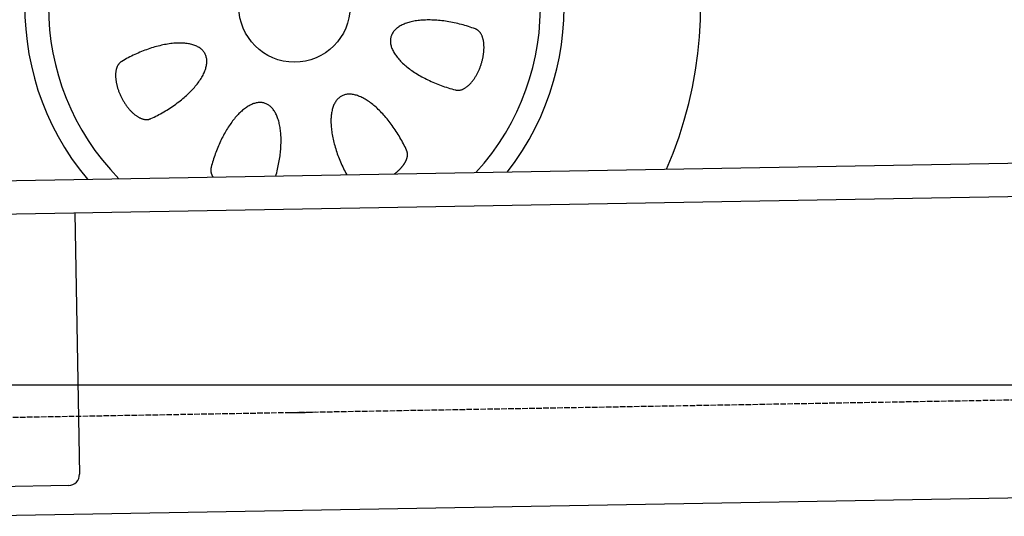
# Model space of a CAD drawing. Extents: x 562 to 7231, y 5317 to 12476.
# Tile 7 of 68: x 1862 to 2744, y 7998 to 8443. Entities that reach past the tile are written whole.
import ezdxf

# ---------------------------------------------------------------- set-up
doc = ezdxf.new("R2010")
doc.units = 0
doc.linetypes.add('GEN3', pattern=[6.25, 5, -1.25])
doc.layers.get('0').update_dxf_attribs({"linetype": 'CONTINUOUS'})
for name, color, linetype in [('3', 6, 'GEN3'), ('5', 3, 'CONTINUOUS'), ('CAR', 10, 'CONTINUOUS')]:
    doc.layers.add(name, color=color, linetype=linetype)

msp = doc.modelspace()

# ---------------------------------------------------------------- linework, layer by layer
for p, q in [((1732.775, 8297.073), (4392.087, 8343.491)), ((4387.611, 8313.408), (1732.775, 8267.068)), ((1911.989, 8270.196), (1916.072, 8036.232)), ((4146.361, 8039.156), (1812.775, 7998.423)), ((1906.248, 8026.059), (1782.775, 8023.904))]:
    msp.add_line(p, q)
msp.add_arc((1906.074, 8036.057), 10, 271, 1)
at = {"layer": '3'}
msp.add_line((1175.278, 8075.309), (6230.443, 8163.547), dxfattribs=at)
at = {"layer": '5'}
msp.add_line((6272.775, 8115.902), (872.775, 8115.902), dxfattribs=at)
at = {"layer": 'CAR'}
for points in [[(2270.61, 8435.17, 0), (2269.07, 8435.73, 0), (2267.52, 8436.27, 0), (2265.97, 8436.79, 0), (2264.4, 8437.3, 0), (2262.83, 8437.78, 0), (2261.25, 8438.25, 0), (2259.67, 8438.7, 0), (2258.08, 8439.13, 0), (2256.49, 8439.54, 0), (2254.9, 8439.92, 0), (2253.31, 8440.29, 0), (2251.73, 8440.64, 0), (2250.14, 8440.96, 0), (2248.56, 8441.26, 0), (2246.98, 8441.55, 0), (2245.41, 8441.8, 0), (2243.84, 8442.04, 0), (2242.29, 8442.26, 0), (2240.74, 8442.45, 0), (2239.2, 8442.62, 0), (2237.67, 8442.77, 0), (2236.15, 8442.9, 0), (2234.65, 8443, 0), (2233.16, 8443.08, 0), (2231.69, 8443.14, 0), (2230.23, 8443.17, 0), (2228.79, 8443.18, 0), (2227.37, 8443.17, 0), (2225.96, 8443.14, 0), (2224.58, 8443.08, 0), (2223.22, 8443, 0), (2221.88, 8442.9, 0), (2220.56, 8442.77, 0), (2219.27, 8442.62, 0), (2218, 8442.45, 0), (2216.75, 8442.26, 0), (2215.53, 8442.04, 0), (2214.34, 8441.8, 0), (2213.18, 8441.54, 0), (2212.05, 8441.26, 0), (2210.95, 8440.96, 0), (2209.87, 8440.63, 0), (2208.83, 8440.29, 0), (2207.82, 8439.92, 0), (2206.84, 8439.53, 0), (2205.9, 8439.13, 0), (2204.99, 8438.7, 0), (2204.11, 8438.25, 0), (2203.27, 8437.78, 0), (2202.47, 8437.3, 0), (2201.7, 8436.79, 0), (2200.97, 8436.27, 0), (2200.27, 8435.72, 0), (2199.61, 8435.16, 0), (2198.99, 8434.59, 0), (2198.41, 8433.99, 0), (2197.87, 8433.38, 0), (2197.37, 8432.75, 0), (2196.91, 8432.11, 0), (2196.49, 8431.45, 0), (2196.11, 8430.78, 0), (2195.77, 8430.09, 0), (2195.47, 8429.39, 0), (2195.21, 8428.67, 0), (2194.99, 8427.95, 0), (2194.81, 8427.21, 0), (2194.68, 8426.45, 0), (2194.59, 8425.69, 0), (2194.53, 8424.92, 0), (2194.53, 8424.13, 0), (2194.56, 8423.34, 0), (2194.63, 8422.53, 0), (2194.75, 8421.72, 0), (2194.9, 8420.9, 0), (2195.1, 8420.07, 0), (2195.34, 8419.24, 0), (2195.62, 8418.39, 0), (2195.95, 8417.55, 0), (2196.31, 8416.69, 0), (2196.71, 8415.84, 0), (2197.16, 8414.97, 0), (2197.64, 8414.11, 0), (2198.16, 8413.24, 0), (2198.72, 8412.37, 0), (2199.33, 8411.5, 0), (2199.96, 8410.63, 0), (2200.64, 8409.75, 0), (2201.36, 8408.88, 0), (2202.11, 8408.01, 0), (2202.9, 8407.13, 0), (2203.72, 8406.27, 0), (2204.58, 8405.4, 0), (2205.48, 8404.53, 0), (2206.41, 8403.67, 0), (2207.37, 8402.82, 0), (2208.36, 8401.97, 0), (2209.39, 8401.12, 0), (2210.45, 8400.28, 0), (2211.54, 8399.45, 0), (2212.66, 8398.63, 0), (2213.81, 8397.81, 0), (2214.99, 8397, 0), (2216.19, 8396.2, 0), (2217.42, 8395.41, 0), (2218.68, 8394.63, 0), (2219.96, 8393.86, 0), (2221.27, 8393.1, 0), (2222.6, 8392.35, 0), (2223.95, 8391.61, 0), (2225.33, 8390.89, 0), (2226.72, 8390.18, 0), (2228.14, 8389.49, 0), (2229.57, 8388.8, 0), (2231.02, 8388.14, 0), (2232.48, 8387.48, 0), (2233.97, 8386.85, 0), (2235.46, 8386.23, 0), (2236.97, 8385.62, 0), (2238.5, 8385.03, 0), (2240.03, 8384.46, 0), (2241.58, 8383.91, 0), (2243.13, 8383.37, 0), (2244.69, 8382.86, 0), (2246.26, 8382.36, 0), (2247.84, 8381.88, 0), (2249.42, 8381.42, 0), (2251, 8380.98, 0), (2252.59, 8380.56, 0)], [(2252.59, 8380.56, 0), (2252.94, 8380.45, 0), (2253.29, 8380.36, 0), (2253.65, 8380.29, 0), (2254.02, 8380.23, 0), (2254.39, 8380.19, 0), (2254.76, 8380.17, 0), (2255.14, 8380.16, 0), (2255.52, 8380.17, 0), (2255.91, 8380.2, 0), (2256.3, 8380.24, 0), (2256.69, 8380.3, 0), (2257.08, 8380.38, 0), (2257.48, 8380.47, 0), (2257.88, 8380.58, 0), (2258.28, 8380.71, 0), (2258.69, 8380.85, 0), (2259.1, 8381.01, 0), (2259.5, 8381.18, 0), (2259.91, 8381.37, 0), (2260.32, 8381.58, 0), (2260.73, 8381.8, 0), (2261.15, 8382.04, 0), (2261.56, 8382.29, 0), (2261.97, 8382.56, 0), (2262.38, 8382.85, 0), (2262.79, 8383.15, 0), (2263.2, 8383.46, 0), (2263.61, 8383.79, 0), (2264.02, 8384.14, 0), (2264.43, 8384.49, 0), (2264.83, 8384.87, 0), (2265.24, 8385.25, 0), (2265.64, 8385.65, 0), (2266.04, 8386.06, 0), (2266.43, 8386.49, 0), (2266.82, 8386.93, 0), (2267.21, 8387.38, 0), (2267.6, 8387.84, 0), (2267.98, 8388.32, 0), (2268.36, 8388.81, 0), (2268.74, 8389.31, 0), (2269.11, 8389.82, 0), (2269.47, 8390.34, 0), (2269.83, 8390.87, 0), (2270.19, 8391.41, 0), (2270.54, 8391.96, 0), (2270.89, 8392.52, 0), (2271.23, 8393.1, 0), (2271.56, 8393.68, 0), (2271.89, 8394.26, 0), (2272.21, 8394.86, 0), (2272.53, 8395.46, 0), (2272.84, 8396.08, 0), (2273.14, 8396.69, 0), (2273.44, 8397.32, 0), (2273.73, 8397.95, 0), (2274.01, 8398.59, 0), (2274.28, 8399.23, 0), (2274.55, 8399.88, 0), (2274.8, 8400.53, 0), (2275.05, 8401.19, 0), (2275.3, 8401.85, 0), (2275.53, 8402.52, 0), (2275.76, 8403.19, 0), (2275.97, 8403.86, 0), (2276.18, 8404.53, 0), (2276.38, 8405.21, 0), (2276.57, 8405.89, 0), (2276.75, 8406.57, 0), (2276.93, 8407.25, 0), (2277.09, 8407.92, 0), (2277.24, 8408.6, 0), (2277.39, 8409.28, 0), (2277.52, 8409.96, 0), (2277.65, 8410.64, 0), (2277.76, 8411.32, 0), (2277.87, 8411.99, 0), (2277.97, 8412.66, 0), (2278.05, 8413.33, 0), (2278.13, 8413.99, 0), (2278.19, 8414.65, 0), (2278.25, 8415.31, 0), (2278.3, 8415.96, 0), (2278.33, 8416.61, 0), (2278.36, 8417.25, 0), (2278.38, 8417.89, 0), (2278.38, 8418.52, 0), (2278.38, 8419.14, 0), (2278.36, 8419.76, 0), (2278.34, 8420.37, 0), (2278.31, 8420.98, 0), (2278.26, 8421.57, 0), (2278.21, 8422.16, 0), (2278.14, 8422.73, 0), (2278.07, 8423.3, 0), (2277.98, 8423.86, 0), (2277.89, 8424.41, 0), (2277.79, 8424.95, 0), (2277.67, 8425.48, 0), (2277.55, 8426, 0), (2277.42, 8426.51, 0), (2277.27, 8427.01, 0), (2277.12, 8427.49, 0), (2276.96, 8427.97, 0), (2276.79, 8428.43, 0), (2276.61, 8428.88, 0), (2276.42, 8429.31, 0), (2276.22, 8429.74, 0), (2276.02, 8430.15, 0), (2275.8, 8430.55, 0), (2275.58, 8430.93, 0), (2275.35, 8431.3, 0), (2275.11, 8431.65, 0), (2274.86, 8431.99, 0), (2274.6, 8432.32, 0), (2274.34, 8432.63, 0), (2274.06, 8432.93, 0), (2273.78, 8433.21, 0), (2273.5, 8433.48, 0), (2273.2, 8433.73, 0), (2272.9, 8433.96, 0), (2272.59, 8434.18, 0), (2272.28, 8434.39, 0), (2271.96, 8434.58, 0), (2271.63, 8434.75, 0), (2271.3, 8434.9, 0), (2270.96, 8435.04, 0), (2270.61, 8435.17, 0)], [(1979.87, 8354.75, 0), (1981.36, 8355.44, 0), (1982.84, 8356.15, 0), (1984.31, 8356.88, 0), (1985.78, 8357.63, 0), (1987.23, 8358.4, 0), (1988.68, 8359.19, 0), (1990.11, 8359.99, 0), (1991.54, 8360.81, 0), (1992.95, 8361.64, 0), (1994.35, 8362.49, 0), (1995.73, 8363.36, 0), (1997.1, 8364.23, 0), (1998.45, 8365.13, 0), (1999.78, 8366.03, 0), (2001.1, 8366.95, 0), (2002.39, 8367.87, 0), (2003.67, 8368.81, 0), (2004.92, 8369.76, 0), (2006.15, 8370.72, 0), (2007.36, 8371.69, 0), (2008.55, 8372.66, 0), (2009.71, 8373.65, 0), (2010.84, 8374.64, 0), (2011.95, 8375.63, 0), (2013.04, 8376.63, 0), (2014.09, 8377.64, 0), (2015.12, 8378.65, 0), (2016.11, 8379.67, 0), (2017.08, 8380.68, 0), (2018.02, 8381.7, 0), (2018.93, 8382.72, 0), (2019.8, 8383.74, 0), (2020.65, 8384.76, 0), (2021.46, 8385.78, 0), (2022.23, 8386.8, 0), (2022.97, 8387.82, 0), (2023.68, 8388.83, 0), (2024.36, 8389.84, 0), (2024.99, 8390.85, 0), (2025.6, 8391.85, 0), (2026.16, 8392.84, 0), (2026.69, 8393.83, 0), (2027.18, 8394.81, 0), (2027.64, 8395.78, 0), (2028.06, 8396.75, 0), (2028.43, 8397.71, 0), (2028.78, 8398.65, 0), (2029.08, 8399.59, 0), (2029.34, 8400.51, 0), (2029.57, 8401.43, 0), (2029.75, 8402.33, 0), (2029.9, 8403.22, 0), (2030.01, 8404.09, 0), (2030.08, 8404.95, 0), (2030.11, 8405.8, 0), (2030.1, 8406.63, 0), (2030.05, 8407.44, 0), (2029.96, 8408.24, 0), (2029.83, 8409.02, 0), (2029.66, 8409.79, 0), (2029.46, 8410.53, 0), (2029.21, 8411.26, 0), (2028.93, 8411.97, 0), (2028.6, 8412.66, 0), (2028.24, 8413.33, 0), (2027.84, 8413.97, 0), (2027.41, 8414.6, 0), (2026.93, 8415.21, 0), (2026.42, 8415.79, 0), (2025.87, 8416.35, 0), (2025.29, 8416.89, 0), (2024.67, 8417.41, 0), (2024.01, 8417.9, 0), (2023.32, 8418.37, 0), (2022.59, 8418.81, 0), (2021.83, 8419.24, 0), (2021.04, 8419.63, 0), (2020.21, 8420, 0), (2019.35, 8420.35, 0), (2018.46, 8420.67, 0), (2017.54, 8420.97, 0), (2016.59, 8421.24, 0), (2015.6, 8421.48, 0), (2014.59, 8421.7, 0), (2013.55, 8421.89, 0), (2012.48, 8422.06, 0), (2011.38, 8422.19, 0), (2010.26, 8422.31, 0), (2009.11, 8422.39, 0), (2007.94, 8422.45, 0), (2006.74, 8422.48, 0), (2005.52, 8422.49, 0), (2004.27, 8422.46, 0), (2003.01, 8422.42, 0), (2001.72, 8422.34, 0), (2000.42, 8422.24, 0), (1999.09, 8422.11, 0), (1997.75, 8421.95, 0), (1996.39, 8421.77, 0), (1995.02, 8421.56, 0), (1993.63, 8421.33, 0), (1992.22, 8421.07, 0), (1990.8, 8420.78, 0), (1989.37, 8420.47, 0), (1987.93, 8420.13, 0), (1986.48, 8419.77, 0), (1985.02, 8419.39, 0), (1983.55, 8418.97, 0), (1982.07, 8418.54, 0), (1980.59, 8418.08, 0), (1979.1, 8417.59, 0), (1977.61, 8417.08, 0), (1976.11, 8416.55, 0), (1974.62, 8416, 0), (1973.12, 8415.42, 0), (1971.62, 8414.83, 0), (1970.12, 8414.21, 0), (1968.63, 8413.57, 0), (1967.13, 8412.91, 0), (1965.65, 8412.22, 0), (1964.16, 8411.52, 0), (1962.69, 8410.8, 0), (1961.22, 8410.06, 0), (1959.75, 8409.31, 0), (1958.3, 8408.53, 0), (1956.86, 8407.74, 0), (1955.43, 8406.93, 0), (1954.01, 8406.11, 0)], [(1954.01, 8406.11, 0), (1953.69, 8405.93, 0), (1953.37, 8405.75, 0), (1953.06, 8405.54, 0), (1952.77, 8405.33, 0), (1952.48, 8405.09, 0), (1952.2, 8404.85, 0), (1951.92, 8404.58, 0), (1951.66, 8404.31, 0), (1951.41, 8404.01, 0), (1951.16, 8403.71, 0), (1950.93, 8403.39, 0), (1950.7, 8403.05, 0), (1950.49, 8402.71, 0), (1950.28, 8402.35, 0), (1950.08, 8401.97, 0), (1949.9, 8401.59, 0), (1949.72, 8401.19, 0), (1949.56, 8400.77, 0), (1949.4, 8400.35, 0), (1949.26, 8399.91, 0), (1949.13, 8399.47, 0), (1949, 8399.01, 0), (1948.89, 8398.54, 0), (1948.79, 8398.05, 0), (1948.7, 8397.56, 0), (1948.62, 8397.06, 0), (1948.55, 8396.55, 0), (1948.5, 8396.02, 0), (1948.45, 8395.49, 0), (1948.42, 8394.95, 0), (1948.39, 8394.4, 0), (1948.38, 8393.84, 0), (1948.38, 8393.28, 0), (1948.39, 8392.7, 0), (1948.41, 8392.12, 0), (1948.44, 8391.54, 0), (1948.49, 8390.94, 0), (1948.54, 8390.34, 0), (1948.61, 8389.73, 0), (1948.69, 8389.12, 0), (1948.77, 8388.5, 0), (1948.87, 8387.88, 0), (1948.98, 8387.25, 0), (1949.1, 8386.62, 0), (1949.23, 8385.98, 0), (1949.38, 8385.35, 0), (1949.53, 8384.7, 0), (1949.69, 8384.06, 0), (1949.86, 8383.41, 0), (1950.05, 8382.77, 0), (1950.24, 8382.12, 0), (1950.45, 8381.47, 0), (1950.66, 8380.81, 0), (1950.88, 8380.16, 0), (1951.12, 8379.51, 0), (1951.36, 8378.86, 0), (1951.61, 8378.21, 0), (1951.87, 8377.56, 0), (1952.14, 8376.92, 0), (1952.42, 8376.27, 0), (1952.71, 8375.63, 0), (1953.01, 8374.99, 0), (1953.31, 8374.35, 0), (1953.63, 8373.72, 0), (1953.95, 8373.09, 0), (1954.28, 8372.47, 0), (1954.61, 8371.85, 0), (1954.96, 8371.24, 0), (1955.31, 8370.63, 0), (1955.67, 8370.03, 0), (1956.03, 8369.43, 0), (1956.41, 8368.84, 0), (1956.78, 8368.26, 0), (1957.17, 8367.68, 0), (1957.56, 8367.12, 0), (1957.95, 8366.56, 0), (1958.35, 8366, 0), (1958.76, 8365.46, 0), (1959.17, 8364.93, 0), (1959.59, 8364.4, 0), (1960.01, 8363.89, 0), (1960.43, 8363.39, 0), (1960.86, 8362.89, 0), (1961.29, 8362.41, 0), (1961.73, 8361.94, 0), (1962.17, 8361.47, 0), (1962.61, 8361.02, 0), (1963.05, 8360.58, 0), (1963.5, 8360.16, 0), (1963.95, 8359.74, 0), (1964.4, 8359.34, 0), (1964.85, 8358.95, 0), (1965.31, 8358.58, 0), (1965.76, 8358.21, 0), (1966.21, 8357.86, 0), (1966.67, 8357.53, 0), (1967.13, 8357.2, 0), (1967.58, 8356.9, 0), (1968.04, 8356.6, 0), (1968.49, 8356.32, 0), (1968.94, 8356.06, 0), (1969.4, 8355.81, 0), (1969.85, 8355.57, 0), (1970.3, 8355.35, 0), (1970.74, 8355.14, 0), (1971.19, 8354.95, 0), (1971.63, 8354.78, 0), (1972.07, 8354.62, 0), (1972.51, 8354.47, 0), (1972.94, 8354.35, 0), (1973.37, 8354.23, 0), (1973.79, 8354.14, 0), (1974.21, 8354.05, 0), (1974.63, 8353.99, 0), (1975.04, 8353.94, 0), (1975.45, 8353.91, 0), (1975.85, 8353.89, 0), (1976.25, 8353.89, 0), (1976.64, 8353.9, 0), (1977.03, 8353.93, 0), (1977.41, 8353.98, 0), (1977.78, 8354.04, 0), (1978.15, 8354.12, 0), (1978.51, 8354.21, 0), (1978.86, 8354.32, 0), (1979.2, 8354.45, 0), (1979.54, 8354.59, 0), (1979.87, 8354.75, 0)], [(2209.01, 8326.45, 0), (2208.33, 8327.91, 0), (2207.64, 8329.36, 0), (2206.92, 8330.8, 0), (2206.19, 8332.23, 0), (2205.44, 8333.66, 0), (2204.67, 8335.08, 0), (2203.89, 8336.48, 0), (2203.09, 8337.88, 0), (2202.28, 8339.26, 0), (2201.45, 8340.64, 0), (2200.6, 8341.99, 0), (2199.75, 8343.33, 0), (2198.88, 8344.66, 0), (2198, 8345.97, 0), (2197.1, 8347.26, 0), (2196.2, 8348.54, 0), (2195.28, 8349.79, 0), (2194.36, 8351.03, 0), (2193.42, 8352.24, 0), (2192.48, 8353.44, 0), (2191.53, 8354.61, 0), (2190.57, 8355.75, 0), (2189.6, 8356.88, 0), (2188.63, 8357.98, 0), (2187.65, 8359.05, 0), (2186.67, 8360.1, 0), (2185.68, 8361.12, 0), (2184.69, 8362.11, 0), (2183.7, 8363.08, 0), (2182.7, 8364.01, 0), (2181.7, 8364.92, 0), (2180.71, 8365.8, 0), (2179.71, 8366.64, 0), (2178.71, 8367.46, 0), (2177.71, 8368.24, 0), (2176.71, 8369, 0), (2175.72, 8369.71, 0), (2174.73, 8370.4, 0), (2173.74, 8371.05, 0), (2172.76, 8371.67, 0), (2171.78, 8372.26, 0), (2170.8, 8372.81, 0), (2169.84, 8373.32, 0), (2168.88, 8373.8, 0), (2167.93, 8374.24, 0), (2166.98, 8374.65, 0), (2166.04, 8375.02, 0), (2165.12, 8375.35, 0), (2164.2, 8375.65, 0), (2163.3, 8375.91, 0), (2162.4, 8376.13, 0), (2161.52, 8376.32, 0), (2160.65, 8376.47, 0), (2159.79, 8376.58, 0), (2158.94, 8376.65, 0), (2158.11, 8376.69, 0), (2157.3, 8376.68, 0), (2156.5, 8376.64, 0), (2155.71, 8376.57, 0), (2154.94, 8376.45, 0), (2154.19, 8376.3, 0), (2153.45, 8376.11, 0), (2152.74, 8375.88, 0), (2152.04, 8375.61, 0), (2151.36, 8375.31, 0), (2150.69, 8374.97, 0), (2150.05, 8374.6, 0), (2149.43, 8374.18, 0), (2148.83, 8373.74, 0), (2148.24, 8373.25, 0), (2147.68, 8372.73, 0), (2147.14, 8372.18, 0), (2146.63, 8371.59, 0), (2146.13, 8370.97, 0), (2145.66, 8370.31, 0), (2145.21, 8369.62, 0), (2144.78, 8368.9, 0), (2144.38, 8368.14, 0), (2144, 8367.35, 0), (2143.64, 8366.53, 0), (2143.31, 8365.68, 0), (2143.01, 8364.8, 0), (2142.72, 8363.89, 0), (2142.46, 8362.95, 0), (2142.23, 8361.98, 0), (2142.02, 8360.98, 0), (2141.84, 8359.96, 0), (2141.68, 8358.9, 0), (2141.55, 8357.83, 0), (2141.44, 8356.72, 0), (2141.36, 8355.6, 0), (2141.31, 8354.45, 0), (2141.28, 8353.27, 0), (2141.27, 8352.08, 0), (2141.29, 8350.86, 0), (2141.34, 8349.62, 0), (2141.41, 8348.36, 0), (2141.51, 8347.09, 0), (2141.64, 8345.79, 0), (2141.79, 8344.48, 0), (2141.96, 8343.15, 0), (2142.16, 8341.81, 0), (2142.39, 8340.45, 0), (2142.64, 8339.08, 0), (2142.91, 8337.69, 0), (2143.21, 8336.29, 0), (2143.53, 8334.89, 0), (2143.88, 8333.47, 0), (2144.25, 8332.04, 0), (2144.65, 8330.6, 0), (2145.07, 8329.16, 0), (2145.51, 8327.71, 0), (2145.98, 8326.26, 0), (2146.47, 8324.8, 0), (2146.98, 8323.33, 0), (2147.51, 8321.87, 0), (2148.06, 8320.4, 0), (2148.64, 8318.94, 0), (2149.23, 8317.47, 0), (2149.85, 8316, 0), (2150.48, 8314.54, 0), (2151.14, 8313.08, 0), (2151.82, 8311.63, 0), (2152.51, 8310.18, 0), (2153.22, 8308.73, 0), (2153.95, 8307.3, 0), (2154.7, 8305.87, 0), (2155.46, 8304.45, 0)], [(2091.91, 8303.34, 0), (2092.32, 8304.84, 0), (2092.72, 8306.35, 0), (2093.1, 8307.86, 0), (2093.46, 8309.37, 0), (2093.8, 8310.87, 0), (2094.13, 8312.38, 0), (2094.43, 8313.88, 0), (2094.72, 8315.38, 0), (2094.98, 8316.88, 0), (2095.23, 8318.37, 0), (2095.45, 8319.86, 0), (2095.66, 8321.34, 0), (2095.84, 8322.81, 0), (2096.01, 8324.27, 0), (2096.16, 8325.72, 0), (2096.28, 8327.16, 0), (2096.39, 8328.6, 0), (2096.47, 8330.01, 0), (2096.53, 8331.42, 0), (2096.58, 8332.81, 0), (2096.6, 8334.19, 0), (2096.6, 8335.55, 0), (2096.58, 8336.89, 0), (2096.54, 8338.21, 0), (2096.48, 8339.52, 0), (2096.4, 8340.81, 0), (2096.3, 8342.08, 0), (2096.18, 8343.33, 0), (2096.03, 8344.55, 0), (2095.87, 8345.76, 0), (2095.69, 8346.94, 0), (2095.48, 8348.1, 0), (2095.26, 8349.23, 0), (2095.02, 8350.34, 0), (2094.76, 8351.42, 0), (2094.47, 8352.47, 0), (2094.17, 8353.5, 0), (2093.85, 8354.5, 0), (2093.51, 8355.47, 0), (2093.15, 8356.42, 0), (2092.78, 8357.33, 0), (2092.38, 8358.21, 0), (2091.97, 8359.07, 0), (2091.54, 8359.89, 0), (2091.09, 8360.68, 0), (2090.62, 8361.43, 0), (2090.14, 8362.16, 0), (2089.64, 8362.85, 0), (2089.13, 8363.51, 0), (2088.6, 8364.13, 0), (2088.05, 8364.72, 0), (2087.49, 8365.27, 0), (2086.91, 8365.79, 0), (2086.32, 8366.28, 0), (2085.71, 8366.72, 0), (2085.09, 8367.14, 0), (2084.45, 8367.51, 0), (2083.81, 8367.85, 0), (2083.15, 8368.15, 0), (2082.48, 8368.42, 0), (2081.79, 8368.65, 0), (2081.1, 8368.84, 0), (2080.39, 8368.99, 0), (2079.67, 8369.11, 0), (2078.95, 8369.19, 0), (2078.21, 8369.23, 0), (2077.46, 8369.23, 0), (2076.71, 8369.2, 0), (2075.94, 8369.13, 0), (2075.17, 8369.02, 0), (2074.4, 8368.87, 0), (2073.61, 8368.69, 0), (2072.82, 8368.47, 0), (2072.02, 8368.21, 0), (2071.22, 8367.91, 0), (2070.41, 8367.58, 0), (2069.6, 8367.21, 0), (2068.78, 8366.81, 0), (2067.96, 8366.37, 0), (2067.14, 8365.89, 0), (2066.31, 8365.38, 0), (2065.49, 8364.83, 0), (2064.66, 8364.25, 0), (2063.83, 8363.63, 0), (2063, 8362.98, 0), (2062.17, 8362.3, 0), (2061.35, 8361.58, 0), (2060.52, 8360.83, 0), (2059.69, 8360.05, 0), (2058.87, 8359.23, 0), (2058.05, 8358.39, 0), (2057.23, 8357.51, 0), (2056.42, 8356.6, 0), (2055.61, 8355.66, 0), (2054.81, 8354.7, 0), (2054.01, 8353.7, 0), (2053.22, 8352.68, 0), (2052.43, 8351.63, 0), (2051.65, 8350.55, 0), (2050.88, 8349.45, 0), (2050.11, 8348.32, 0), (2049.36, 8347.17, 0), (2048.61, 8345.99, 0), (2047.87, 8344.79, 0), (2047.14, 8343.57, 0), (2046.42, 8342.33, 0), (2045.72, 8341.06, 0), (2045.02, 8339.78, 0), (2044.33, 8338.48, 0), (2043.66, 8337.15, 0), (2043, 8335.81, 0), (2042.35, 8334.46, 0), (2041.71, 8333.08, 0), (2041.09, 8331.7, 0), (2040.48, 8330.29, 0), (2039.88, 8328.88, 0), (2039.3, 8327.45, 0), (2038.74, 8326.01, 0), (2038.19, 8324.56, 0), (2037.65, 8323.1, 0), (2037.13, 8321.63, 0), (2036.63, 8320.15, 0), (2036.15, 8318.67, 0), (2035.68, 8317.18, 0), (2035.23, 8315.68, 0), (2034.79, 8314.18, 0), (2034.38, 8312.68, 0), (2033.98, 8311.17, 0)], [(2198.1, 8305.19, 0), (2198.31, 8305.36, 0), (2198.52, 8305.52, 0), (2198.73, 8305.68, 0), (2198.94, 8305.84, 0), (2199.15, 8306.01, 0), (2199.35, 8306.17, 0), (2199.56, 8306.33, 0), (2199.76, 8306.5, 0), (2199.96, 8306.67, 0), (2200.16, 8306.83, 0), (2200.36, 8307, 0), (2200.55, 8307.17, 0), (2200.75, 8307.34, 0), (2200.94, 8307.51, 0), (2201.13, 8307.68, 0), (2201.32, 8307.85, 0), (2201.51, 8308.02, 0), (2201.69, 8308.19, 0), (2201.88, 8308.36, 0), (2202.06, 8308.53, 0), (2202.24, 8308.71, 0), (2202.42, 8308.88, 0), (2202.6, 8309.05, 0), (2202.77, 8309.23, 0), (2202.94, 8309.4, 0), (2203.12, 8309.58, 0), (2203.29, 8309.75, 0), (2203.45, 8309.93, 0), (2203.62, 8310.1, 0), (2203.78, 8310.28, 0), (2203.95, 8310.46, 0), (2204.11, 8310.63, 0), (2204.27, 8310.81, 0), (2204.42, 8310.99, 0), (2204.58, 8311.17, 0), (2204.73, 8311.34, 0), (2204.88, 8311.52, 0), (2205.03, 8311.7, 0), (2205.18, 8311.88, 0), (2205.32, 8312.06, 0), (2205.46, 8312.24, 0), (2205.6, 8312.42, 0), (2205.74, 8312.59, 0), (2205.88, 8312.77, 0), (2206.01, 8312.95, 0), (2206.14, 8313.13, 0), (2206.27, 8313.31, 0), (2206.4, 8313.49, 0), (2206.53, 8313.67, 0), (2206.65, 8313.85, 0), (2206.77, 8314.03, 0), (2206.89, 8314.21, 0), (2207.01, 8314.39, 0), (2207.12, 8314.57, 0), (2207.24, 8314.74, 0), (2207.35, 8314.92, 0), (2207.45, 8315.1, 0), (2207.56, 8315.28, 0), (2207.66, 8315.46, 0), (2207.76, 8315.64, 0), (2207.86, 8315.81, 0), (2207.96, 8315.99, 0), (2208.05, 8316.17, 0), (2208.15, 8316.35, 0), (2208.24, 8316.52, 0), (2208.32, 8316.7, 0), (2208.41, 8316.88, 0), (2208.49, 8317.05, 0), (2208.57, 8317.23, 0), (2208.65, 8317.4, 0), (2208.73, 8317.58, 0), (2208.8, 8317.75, 0), (2208.87, 8317.93, 0), (2208.94, 8318.1, 0), (2209.01, 8318.28, 0), (2209.07, 8318.45, 0), (2209.13, 8318.62, 0), (2209.19, 8318.79, 0), (2209.25, 8318.97, 0), (2209.3, 8319.14, 0), (2209.35, 8319.31, 0), (2209.4, 8319.48, 0), (2209.45, 8319.65, 0), (2209.49, 8319.82, 0), (2209.53, 8319.98, 0), (2209.57, 8320.15, 0), (2209.61, 8320.32, 0), (2209.65, 8320.49, 0), (2209.68, 8320.65, 0), (2209.71, 8320.82, 0), (2209.74, 8320.98, 0), (2209.76, 8321.14, 0), (2209.78, 8321.31, 0), (2209.8, 8321.47, 0), (2209.82, 8321.63, 0), (2209.84, 8321.79, 0), (2209.85, 8321.95, 0), (2209.86, 8322.11, 0), (2209.87, 8322.27, 0), (2209.87, 8322.43, 0), (2209.87, 8322.58, 0), (2209.87, 8322.74, 0), (2209.87, 8322.9, 0), (2209.87, 8323.05, 0), (2209.86, 8323.2, 0), (2209.85, 8323.36, 0), (2209.84, 8323.51, 0), (2209.82, 8323.66, 0), (2209.8, 8323.81, 0), (2209.79, 8323.96, 0), (2209.76, 8324.1, 0), (2209.74, 8324.25, 0), (2209.71, 8324.4, 0), (2209.68, 8324.54, 0), (2209.65, 8324.69, 0), (2209.62, 8324.83, 0), (2209.58, 8324.97, 0), (2209.54, 8325.11, 0), (2209.5, 8325.25, 0), (2209.45, 8325.39, 0), (2209.41, 8325.53, 0), (2209.36, 8325.66, 0), (2209.31, 8325.8, 0), (2209.25, 8325.93, 0), (2209.2, 8326.06, 0), (2209.14, 8326.19, 0), (2209.08, 8326.33, 0), (2209.01, 8326.45, 0)], [(2033.98, 8311.17, 0), (2033.96, 8311.11, 0), (2033.94, 8311.05, 0), (2033.92, 8310.99, 0), (2033.9, 8310.93, 0), (2033.88, 8310.86, 0), (2033.86, 8310.8, 0), (2033.85, 8310.74, 0), (2033.83, 8310.68, 0), (2033.82, 8310.61, 0), (2033.8, 8310.55, 0), (2033.79, 8310.49, 0), (2033.77, 8310.42, 0), (2033.76, 8310.36, 0), (2033.74, 8310.3, 0), (2033.73, 8310.23, 0), (2033.72, 8310.17, 0), (2033.71, 8310.11, 0), (2033.7, 8310.04, 0), (2033.69, 8309.98, 0), (2033.67, 8309.91, 0), (2033.67, 8309.85, 0), (2033.66, 8309.78, 0), (2033.65, 8309.72, 0), (2033.64, 8309.65, 0), (2033.63, 8309.59, 0), (2033.62, 8309.52, 0), (2033.62, 8309.46, 0), (2033.61, 8309.39, 0), (2033.61, 8309.33, 0), (2033.6, 8309.26, 0), (2033.6, 8309.19, 0), (2033.59, 8309.13, 0), (2033.59, 8309.06, 0), (2033.59, 8309, 0), (2033.58, 8308.93, 0), (2033.58, 8308.86, 0), (2033.58, 8308.8, 0), (2033.58, 8308.73, 0), (2033.58, 8308.66, 0), (2033.58, 8308.59, 0), (2033.58, 8308.53, 0), (2033.58, 8308.46, 0), (2033.58, 8308.39, 0), (2033.59, 8308.32, 0), (2033.59, 8308.26, 0), (2033.59, 8308.19, 0), (2033.6, 8308.12, 0), (2033.6, 8308.05, 0), (2033.61, 8307.98, 0), (2033.61, 8307.92, 0), (2033.62, 8307.85, 0), (2033.62, 8307.78, 0), (2033.63, 8307.71, 0), (2033.64, 8307.64, 0), (2033.65, 8307.57, 0), (2033.65, 8307.5, 0), (2033.66, 8307.44, 0), (2033.67, 8307.37, 0), (2033.68, 8307.3, 0), (2033.69, 8307.23, 0), (2033.7, 8307.16, 0), (2033.72, 8307.09, 0), (2033.73, 8307.02, 0), (2033.74, 8306.95, 0), (2033.75, 8306.88, 0), (2033.77, 8306.81, 0), (2033.78, 8306.74, 0), (2033.8, 8306.67, 0), (2033.81, 8306.6, 0), (2033.83, 8306.53, 0), (2033.84, 8306.46, 0), (2033.86, 8306.39, 0), (2033.88, 8306.32, 0), (2033.9, 8306.25, 0), (2033.92, 8306.18, 0), (2033.93, 8306.11, 0), (2033.95, 8306.04, 0), (2033.97, 8305.96, 0), (2033.99, 8305.89, 0), (2034.01, 8305.82, 0), (2034.04, 8305.75, 0), (2034.06, 8305.68, 0), (2034.08, 8305.61, 0), (2034.1, 8305.54, 0), (2034.13, 8305.47, 0), (2034.15, 8305.4, 0), (2034.18, 8305.32, 0), (2034.2, 8305.25, 0), (2034.23, 8305.18, 0), (2034.25, 8305.11, 0), (2034.28, 8305.04, 0), (2034.31, 8304.97, 0), (2034.33, 8304.89, 0), (2034.36, 8304.82, 0), (2034.39, 8304.75, 0), (2034.42, 8304.68, 0), (2034.45, 8304.61, 0), (2034.48, 8304.53, 0), (2034.51, 8304.46, 0), (2034.54, 8304.39, 0), (2034.57, 8304.32, 0), (2034.6, 8304.25, 0), (2034.64, 8304.17, 0), (2034.67, 8304.1, 0), (2034.7, 8304.03, 0), (2034.74, 8303.96, 0), (2034.77, 8303.88, 0), (2034.81, 8303.81, 0), (2034.84, 8303.74, 0), (2034.88, 8303.67, 0), (2034.92, 8303.59, 0), (2034.95, 8303.52, 0), (2034.99, 8303.45, 0), (2035.03, 8303.38, 0), (2035.07, 8303.3, 0), (2035.11, 8303.23, 0), (2035.15, 8303.16, 0), (2035.19, 8303.09, 0), (2035.23, 8303.01, 0), (2035.27, 8302.94, 0), (2035.31, 8302.87, 0), (2035.35, 8302.8, 0), (2035.39, 8302.72, 0), (2035.44, 8302.65, 0), (2035.48, 8302.58, 0), (2035.52, 8302.5, 0), (2035.57, 8302.43, 0), (2035.61, 8302.36, 0)]]:
    msp.add_polyline3d(points, dxfattribs=at)
msp.add_circle((2108.588, 8455.17), 49.806, dxfattribs=at)
for radius, start, end in [(363.731, 336.382584, 205.617416), (241.516, 322.14515, 219.85485), (220.297, 317.545757, 224.454243), (363.731, 269.024148, 272.975852)]:
    msp.add_arc((2108.588, 8455.17), radius, start, end, dxfattribs=at)

doc.saveas('drawing.dxf')
